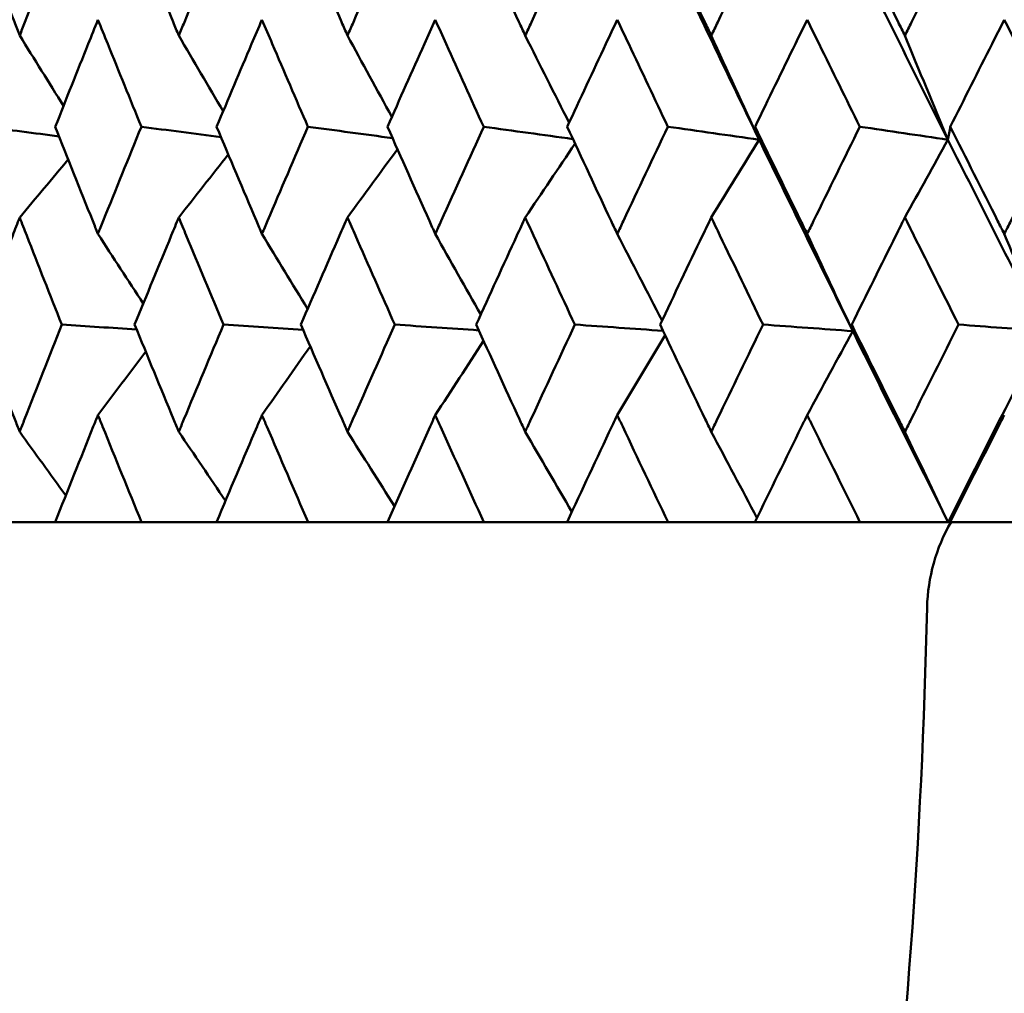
# Model space of a CAD drawing. Header units: millimetres. Extents: x 113 to 2969, y 62 to 2427.
# Tile 203 of 256: x 1577.11 to 1582.61, y 141.7 to 147.13. Entities that reach past the tile are written whole.
import ezdxf

# ---------------------------------------------------------------- set-up
doc = ezdxf.new("R2010")
doc.units = ezdxf.units.MM
doc.header["$LTSCALE"] = 12
doc.layers.add('Widoczne (ISO)', color=7, linetype='Continuous', lineweight=50)

msp = doc.modelspace()

# ---------------------------------------------------------------- linework, layer by layer
at = {"layer": 'Widoczne (ISO)'}
for p, q in [((1577.3132, 144.3297), (1576.9196, 144.3297)), ((1577.3132, 144.3297), (1577.7952, 144.3297)), ((1578.2143, 144.3297), (1577.7952, 144.3297)), ((1578.2143, 144.3297), (1578.7256, 144.3297)), ((1579.1687, 144.3297), (1578.7256, 144.3297)), ((1579.1687, 144.3297), (1579.7072, 144.3297)), ((1580.1724, 144.3297), (1579.7072, 144.3297)), ((1580.1724, 144.3297), (1580.7362, 144.3297)), ((1581.2216, 144.3297), (1580.7362, 144.3297)), ((1581.2216, 144.3297), (1581.8083, 144.3297)), ((1582.3001, 144.3297), (1581.8083, 144.3297)), ((1582.3122, 144.3297), (1582.3001, 144.3297)), ((1582.3122, 144.3297), (1582.9195, 144.3297))]:
    msp.add_line(p, q, dxfattribs=at)
msp.add_circle((1591.6943, 112.3297), 50, dxfattribs=at)
msp.add_arc((1583.183, 143.8297), 1, 150, 178.6854, dxfattribs=at)
for points, knots in [([(1576.8852, 147.6442), (1576.9514, 147.4702), (1577.0182, 147.2962), (1577.0953, 147.0969), (1577.1051, 147.0715), (1577.1149, 147.0462)], [0.01556037, 0.01556037, 0.01556037, 0.01556037, 0.07555527, 0.07555527, 0.08428623, 0.08428623, 0.08428623, 0.08428623]), ([(1577.1149, 147.0462), (1577.1247, 147.0715), (1577.1346, 147.0968), (1577.212, 147.2961), (1577.2802, 147.4702), (1577.3489, 147.6442)], [0.06686277, 0.06686277, 0.06686277, 0.06686277, 0.07557848, 0.07557848, 0.13558897, 0.13558897, 0.13558897, 0.13558897]), ([(1577.7584, 147.6442), (1577.8291, 147.4702), (1577.9003, 147.2962), (1577.9825, 147.0969), (1577.9929, 147.0715), (1578.0034, 147.0462)], [0.01556037, 0.01556037, 0.01556037, 0.01556037, 0.07555527, 0.07555527, 0.08428623, 0.08428623, 0.08428623, 0.08428623]), ([(1578.0034, 147.0462), (1578.0138, 147.0715), (1578.0243, 147.0968), (1578.1067, 147.2961), (1578.1792, 147.4702), (1578.2522, 147.6442)], [0.06686277, 0.06686277, 0.06686277, 0.06686277, 0.07557848, 0.07557848, 0.13558897, 0.13558897, 0.13558897, 0.13558897]), ([(1578.6867, 147.6442), (1578.7615, 147.4702), (1578.8369, 147.2962), (1578.9237, 147.0969), (1578.9348, 147.0715), (1578.9458, 147.0462)], [0.01556037, 0.01556037, 0.01556037, 0.01556037, 0.07555527, 0.07555527, 0.08428623, 0.08428623, 0.08428623, 0.08428623]), ([(1578.9458, 147.0462), (1578.9569, 147.0715), (1578.9679, 147.0968), (1579.0551, 147.2961), (1579.1316, 147.4702), (1579.2086, 147.6442)], [0.06686277, 0.06686277, 0.06686277, 0.06686277, 0.07557848, 0.07557848, 0.13558897, 0.13558897, 0.13558897, 0.13558897]), ([(1579.6663, 147.6442), (1579.745, 147.4702), (1579.8242, 147.2962), (1579.9154, 147.0969), (1579.927, 147.0715), (1579.9386, 147.0462)], [0.01556037, 0.01556037, 0.01556037, 0.01556037, 0.07555527, 0.07555527, 0.08428623, 0.08428623, 0.08428623, 0.08428623]), ([(1579.9386, 147.0462), (1579.9502, 147.0715), (1579.9618, 147.0968), (1580.0533, 147.2961), (1580.1336, 147.4702), (1580.2143, 147.6442)], [0.06686277, 0.06686277, 0.06686277, 0.06686277, 0.07557848, 0.07557848, 0.13558897, 0.13558897, 0.13558897, 0.13558897]), ([(1580.6933, 147.6442), (1580.7756, 147.4702), (1580.8583, 147.2962), (1580.9536, 147.0969), (1580.9657, 147.0715), (1580.9778, 147.0462)], [0.01556037, 0.01556037, 0.01556037, 0.01556037, 0.07555527, 0.07555527, 0.08428623, 0.08428623, 0.08428623, 0.08428623]), ([(1580.9778, 147.0462), (1580.9899, 147.0715), (1581.002, 147.0968), (1581.0974, 147.2961), (1581.1812, 147.4702), (1581.2653, 147.6442)], [0.06686277, 0.06686277, 0.06686277, 0.06686277, 0.07557848, 0.07557848, 0.13558897, 0.13558897, 0.13558897, 0.13558897]), ([(1581.7638, 147.6442), (1581.8493, 147.4702), (1581.9353, 147.2962), (1582.0341, 147.0969), (1582.0467, 147.0715), (1582.0592, 147.0462)], [0.01556037, 0.01556037, 0.01556037, 0.01556037, 0.07555527, 0.07555527, 0.08428623, 0.08428623, 0.08428623, 0.08428623]), ([(1582.0592, 147.0462), (1582.0718, 147.0715), (1582.0843, 147.0968), (1582.1834, 147.2961), (1582.2703, 147.4702), (1582.3574, 147.6442)], [0.06686277, 0.06686277, 0.06686277, 0.06686277, 0.07557848, 0.07557848, 0.13558897, 0.13558897, 0.13558897, 0.13558897]), ([(1577.5522, 147.135), (1577.534, 147.0899), (1577.5159, 147.0448), (1577.4361, 146.8456), (1577.3748, 146.6915), (1577.3139, 146.5374)], [0.04598621, 0.04598621, 0.04598621, 0.04598621, 0.06155279, 0.06155279, 0.11473062, 0.11473062, 0.11473062, 0.11473062]), ([(1577.7945, 146.5374), (1577.7315, 146.6915), (1577.6689, 146.8456), (1577.5885, 147.0447), (1577.5703, 147.0899), (1577.5522, 147.135)], [0.00838421, 0.00838421, 0.00838421, 0.00838421, 0.06155515, 0.06155515, 0.07712864, 0.07712864, 0.07712864, 0.07712864]), ([(1578.4681, 147.135), (1578.4488, 147.0899), (1578.4296, 147.0448), (1578.3449, 146.8456), (1578.2798, 146.6915), (1578.215, 146.5374)], [0.04598621, 0.04598621, 0.04598621, 0.04598621, 0.06155279, 0.06155279, 0.11473062, 0.11473062, 0.11473062, 0.11473062]), ([(1578.7249, 146.5374), (1578.6582, 146.6915), (1578.5919, 146.8456), (1578.5066, 147.0447), (1578.4873, 147.0899), (1578.4681, 147.135)], [0.00838421, 0.00838421, 0.00838421, 0.00838421, 0.06155515, 0.06155515, 0.07712864, 0.07712864, 0.07712864, 0.07712864]), ([(1579.4362, 147.135), (1579.4159, 147.0899), (1579.3957, 147.0448), (1579.3064, 146.8456), (1579.2377, 146.6915), (1579.1694, 146.5374)], [0.04598621, 0.04598621, 0.04598621, 0.04598621, 0.06155279, 0.06155279, 0.11473062, 0.11473062, 0.11473062, 0.11473062]), ([(1579.7065, 146.5374), (1579.6363, 146.6915), (1579.5665, 146.8456), (1579.4768, 147.0447), (1579.4564, 147.0899), (1579.4362, 147.135)], [0.00838421, 0.00838421, 0.00838421, 0.00838421, 0.06155515, 0.06155515, 0.07712864, 0.07712864, 0.07712864, 0.07712864]), ([(1580.4526, 147.135), (1580.4314, 147.0899), (1580.4102, 147.0448), (1580.3168, 146.8456), (1580.2448, 146.6915), (1580.1732, 146.5374)], [0.04598621, 0.04598621, 0.04598621, 0.04598621, 0.06155279, 0.06155279, 0.11473062, 0.11473062, 0.11473062, 0.11473062]), ([(1580.7354, 146.5374), (1580.6621, 146.6915), (1580.5891, 146.8456), (1580.4951, 147.0447), (1580.4739, 147.0899), (1580.4526, 147.135)], [0.00838421, 0.00838421, 0.00838421, 0.00838421, 0.06155515, 0.06155515, 0.07712864, 0.07712864, 0.07712864, 0.07712864]), ([(1581.5135, 147.135), (1581.4914, 147.0899), (1581.4693, 147.0448), (1581.3721, 146.8456), (1581.2971, 146.6915), (1581.2224, 146.5374)], [0.04598621, 0.04598621, 0.04598621, 0.04598621, 0.06155279, 0.06155279, 0.11473062, 0.11473062, 0.11473062, 0.11473062]), ([(1581.8075, 146.5374), (1581.7313, 146.6915), (1581.6554, 146.8456), (1581.5577, 147.0447), (1581.5356, 147.0899), (1581.5135, 147.135)], [0.00838421, 0.00838421, 0.00838421, 0.00838421, 0.06155515, 0.06155515, 0.07712864, 0.07712864, 0.07712864, 0.07712864]), ([(1582.6145, 147.135), (1582.5916, 147.0899), (1582.5688, 147.0448), (1582.4681, 146.8456), (1582.3904, 146.6915), (1582.313, 146.5374)], [0.04598621, 0.04598621, 0.04598621, 0.04598621, 0.06155279, 0.06155279, 0.11473062, 0.11473062, 0.11473062, 0.11473062]), ([(1582.9186, 146.5374), (1582.8399, 146.6915), (1582.7614, 146.8456), (1582.6603, 147.0447), (1582.6374, 147.0899), (1582.6145, 147.135)], [0.00838421, 0.00838421, 0.00838421, 0.00838421, 0.06155515, 0.06155515, 0.07712864, 0.07712864, 0.07712864, 0.07712864]), ([(1577.3139, 146.5374), (1577.3829, 146.3623), (1577.4525, 146.1872), (1577.5325, 145.9876), (1577.5423, 145.9631), (1577.5522, 145.9386)], [0.01044349, 0.01044349, 0.01044349, 0.01044349, 0.07085106, 0.07085106, 0.07930241, 0.07930241, 0.07930241, 0.07930241]), ([(1577.5522, 145.9386), (1577.562, 145.963), (1577.5718, 145.9875), (1577.6521, 146.1871), (1577.7231, 146.3623), (1577.7945, 146.5374)], [0.06241522, 0.06241522, 0.06241522, 0.06241522, 0.0708546, 0.0708546, 0.13127416, 0.13127416, 0.13127416, 0.13127416]), ([(1578.215, 146.5374), (1578.2884, 146.3623), (1578.3624, 146.1872), (1578.4472, 145.9876), (1578.4576, 145.9631), (1578.4681, 145.9386)], [0.01044349, 0.01044349, 0.01044349, 0.01044349, 0.07085106, 0.07085106, 0.07930241, 0.07930241, 0.07930241, 0.07930241]), ([(1578.4681, 145.9386), (1578.4785, 145.963), (1578.4889, 145.9875), (1578.5741, 146.1871), (1578.6493, 146.3623), (1578.7249, 146.5374)], [0.06241522, 0.06241522, 0.06241522, 0.06241522, 0.0708546, 0.0708546, 0.13127416, 0.13127416, 0.13127416, 0.13127416]), ([(1579.1694, 146.5374), (1579.2468, 146.3623), (1579.3248, 146.1872), (1579.4142, 145.9876), (1579.4252, 145.9631), (1579.4362, 145.9386)], [0.01044349, 0.01044349, 0.01044349, 0.01044349, 0.07085106, 0.07085106, 0.07930241, 0.07930241, 0.07930241, 0.07930241]), ([(1579.4362, 145.9386), (1579.4471, 145.963), (1579.4581, 145.9875), (1579.5478, 146.1871), (1579.627, 146.3623), (1579.7065, 146.5374)], [0.06241522, 0.06241522, 0.06241522, 0.06241522, 0.0708546, 0.0708546, 0.13127416, 0.13127416, 0.13127416, 0.13127416]), ([(1580.1732, 146.5374), (1580.2544, 146.3623), (1580.336, 146.1872), (1580.4296, 145.9876), (1580.4411, 145.9631), (1580.4526, 145.9386)], [0.01044349, 0.01044349, 0.01044349, 0.01044349, 0.07085106, 0.07085106, 0.07930241, 0.07930241, 0.07930241, 0.07930241]), ([(1580.4526, 145.9386), (1580.4641, 145.963), (1580.4756, 145.9875), (1580.5695, 146.1871), (1580.6522, 146.3623), (1580.7354, 146.5374)], [0.06241522, 0.06241522, 0.06241522, 0.06241522, 0.0708546, 0.0708546, 0.13127416, 0.13127416, 0.13127416, 0.13127416]), ([(1581.2224, 146.5374), (1581.307, 146.3623), (1581.3921, 146.1872), (1581.4895, 145.9876), (1581.5015, 145.9631), (1581.5135, 145.9386)], [0.01044349, 0.01044349, 0.01044349, 0.01044349, 0.07085106, 0.07085106, 0.07930241, 0.07930241, 0.07930241, 0.07930241]), ([(1581.5135, 145.9386), (1581.5254, 145.963), (1581.5374, 145.9875), (1581.6351, 146.1871), (1581.7211, 146.3623), (1581.8075, 146.5374)], [0.06241522, 0.06241522, 0.06241522, 0.06241522, 0.0708546, 0.0708546, 0.13127416, 0.13127416, 0.13127416, 0.13127416]), ([(1582.313, 146.5374), (1582.4007, 146.3623), (1582.4888, 146.1872), (1582.5897, 145.9876), (1582.6021, 145.9631), (1582.6145, 145.9386)], [0.01044349, 0.01044349, 0.01044349, 0.01044349, 0.07085106, 0.07085106, 0.07930241, 0.07930241, 0.07930241, 0.07930241]), ([(1582.6145, 145.9386), (1582.6269, 145.963), (1582.6393, 145.9875), (1582.7404, 146.1871), (1582.8294, 146.3623), (1582.9186, 146.5374)], [0.06241522, 0.06241522, 0.06241522, 0.06241522, 0.0708546, 0.0708546, 0.13127416, 0.13127416, 0.13127416, 0.13127416]), ([(1577.1149, 146.0305), (1577.1019, 145.9971), (1577.0889, 145.9636), (1577.0114, 145.7642), (1576.9474, 145.5982), (1576.8839, 145.4323)], [0.04993807, 0.04993807, 0.04993807, 0.04993807, 0.0614821, 0.0614821, 0.11877783, 0.11877783, 0.11877783, 0.11877783]), ([(1577.3502, 145.4323), (1577.2843, 145.5982), (1577.219, 145.7642), (1577.141, 145.9636), (1577.128, 145.9971), (1577.1149, 146.0305)], [0.00418374, 0.00418374, 0.00418374, 0.00418374, 0.06147247, 0.06147247, 0.07302352, 0.07302352, 0.07302352, 0.07302352]), ([(1578.0034, 146.0305), (1577.9895, 145.9971), (1577.9756, 145.9636), (1577.8931, 145.7642), (1577.8249, 145.5982), (1577.7571, 145.4323)], [0.04993807, 0.04993807, 0.04993807, 0.04993807, 0.0614821, 0.0614821, 0.11877783, 0.11877783, 0.11877783, 0.11877783]), ([(1578.2536, 145.4323), (1578.1836, 145.5982), (1578.1141, 145.7642), (1578.0312, 145.9636), (1578.0173, 145.9971), (1578.0034, 146.0305)], [0.00418374, 0.00418374, 0.00418374, 0.00418374, 0.06147247, 0.06147247, 0.07302352, 0.07302352, 0.07302352, 0.07302352]), ([(1578.9458, 146.0305), (1578.9312, 145.9971), (1578.9165, 145.9636), (1578.8293, 145.7642), (1578.7571, 145.5982), (1578.6853, 145.4323)], [0.04993807, 0.04993807, 0.04993807, 0.04993807, 0.0614821, 0.0614821, 0.11877783, 0.11877783, 0.11877783, 0.11877783]), ([(1579.2101, 145.4323), (1579.1363, 145.5982), (1579.0629, 145.7642), (1578.9752, 145.9636), (1578.9605, 145.9971), (1578.9458, 146.0305)], [0.00418374, 0.00418374, 0.00418374, 0.00418374, 0.06147247, 0.06147247, 0.07302352, 0.07302352, 0.07302352, 0.07302352]), ([(1579.9386, 146.0305), (1579.9232, 145.9971), (1579.9078, 145.9636), (1579.8162, 145.7642), (1579.7403, 145.5982), (1579.6648, 145.4323)], [0.04993807, 0.04993807, 0.04993807, 0.04993807, 0.0614821, 0.0614821, 0.11877783, 0.11877783, 0.11877783, 0.11877783]), ([(1580.2158, 145.4323), (1580.1384, 145.5982), (1580.0615, 145.7642), (1579.9694, 145.9636), (1579.954, 145.9971), (1579.9386, 146.0305)], [0.00418374, 0.00418374, 0.00418374, 0.00418374, 0.06147247, 0.06147247, 0.07302352, 0.07302352, 0.07302352, 0.07302352]), ([(1580.9778, 146.0305), (1580.9617, 145.9971), (1580.9456, 145.9636), (1580.85, 145.7642), (1580.7707, 145.5982), (1580.6918, 145.4323)], [0.04993807, 0.04993807, 0.04993807, 0.04993807, 0.0614821, 0.0614821, 0.11877783, 0.11877783, 0.11877783, 0.11877783]), ([(1581.2669, 145.4323), (1581.1862, 145.5982), (1581.106, 145.7642), (1581.0099, 145.9636), (1580.9939, 145.9971), (1580.9778, 146.0305)], [0.00418374, 0.00418374, 0.00418374, 0.00418374, 0.06147247, 0.06147247, 0.07302352, 0.07302352, 0.07302352, 0.07302352]), ([(1582.0592, 146.0305), (1582.0426, 145.9971), (1582.0259, 145.9636), (1581.9266, 145.7642), (1581.8442, 145.5982), (1581.7622, 145.4323)], [0.04993807, 0.04993807, 0.04993807, 0.04993807, 0.0614821, 0.0614821, 0.11877783, 0.11877783, 0.11877783, 0.11877783]), ([(1582.3591, 145.4323), (1582.2755, 145.5982), (1582.1923, 145.7642), (1582.0926, 145.9636), (1582.0759, 145.9971), (1582.0592, 146.0305)], [0.00418374, 0.00418374, 0.00418374, 0.00418374, 0.06147247, 0.06147247, 0.07302352, 0.07302352, 0.07302352, 0.07302352]), ([(1576.8839, 145.4323), (1576.9513, 145.256), (1577.0192, 145.0798), (1577.0968, 144.8804), (1577.1059, 144.8571), (1577.1149, 144.8339)], [0.00523804, 0.00523804, 0.00523804, 0.00523804, 0.06606705, 0.06606705, 0.07409033, 0.07409033, 0.07409033, 0.07409033]), ([(1577.1149, 144.8339), (1577.124, 144.8571), (1577.133, 144.8803), (1577.211, 145.0797), (1577.2803, 145.256), (1577.3502, 145.4323)], [0.05804162, 0.05804162, 0.05804162, 0.05804162, 0.06605559, 0.06605559, 0.12689392, 0.12689392, 0.12689392, 0.12689392]), ([(1577.7571, 145.4323), (1577.829, 145.256), (1577.9014, 145.0798), (1577.9841, 144.8804), (1577.9937, 144.8571), (1578.0034, 144.8339)], [0.00523804, 0.00523804, 0.00523804, 0.00523804, 0.06606705, 0.06606705, 0.07409033, 0.07409033, 0.07409033, 0.07409033]), ([(1578.0034, 144.8339), (1578.013, 144.8571), (1578.0227, 144.8803), (1578.1056, 145.0797), (1578.1794, 145.256), (1578.2536, 145.4323)], [0.05804162, 0.05804162, 0.05804162, 0.05804162, 0.06605559, 0.06605559, 0.12689392, 0.12689392, 0.12689392, 0.12689392]), ([(1578.6853, 145.4323), (1578.7614, 145.256), (1578.8381, 145.0798), (1578.9254, 144.8804), (1578.9356, 144.8571), (1578.9458, 144.8339)], [0.00523804, 0.00523804, 0.00523804, 0.00523804, 0.06606705, 0.06606705, 0.07409033, 0.07409033, 0.07409033, 0.07409033]), ([(1578.9458, 144.8339), (1578.956, 144.8571), (1578.9662, 144.8803), (1579.0539, 145.0797), (1579.1318, 145.256), (1579.2101, 145.4323)], [0.05804162, 0.05804162, 0.05804162, 0.05804162, 0.06605559, 0.06605559, 0.12689392, 0.12689392, 0.12689392, 0.12689392]), ([(1579.6648, 145.4323), (1579.7449, 145.256), (1579.8254, 145.0798), (1579.9172, 144.8804), (1579.9279, 144.8571), (1579.9386, 144.8339)], [0.00523804, 0.00523804, 0.00523804, 0.00523804, 0.06606705, 0.06606705, 0.07409033, 0.07409033, 0.07409033, 0.07409033]), ([(1579.9386, 144.8339), (1579.9493, 144.8571), (1579.96, 144.8803), (1580.052, 145.0797), (1580.1337, 145.256), (1580.2158, 145.4323)], [0.05804162, 0.05804162, 0.05804162, 0.05804162, 0.06605559, 0.06605559, 0.12689392, 0.12689392, 0.12689392, 0.12689392]), ([(1580.6918, 145.4323), (1580.7755, 145.256), (1580.8596, 145.0798), (1580.9554, 144.8804), (1580.9666, 144.8571), (1580.9778, 144.8339)], [0.00523804, 0.00523804, 0.00523804, 0.00523804, 0.06606705, 0.06606705, 0.07409033, 0.07409033, 0.07409033, 0.07409033]), ([(1580.9778, 144.8339), (1580.9889, 144.8571), (1581.0001, 144.8803), (1581.0961, 145.0797), (1581.1813, 145.256), (1581.2669, 145.4323)], [0.05804162, 0.05804162, 0.05804162, 0.05804162, 0.06605559, 0.06605559, 0.12689392, 0.12689392, 0.12689392, 0.12689392]), ([(1581.7622, 145.4323), (1581.8492, 145.256), (1581.9366, 145.0798), (1582.036, 144.8804), (1582.0476, 144.8571), (1582.0592, 144.8339)], [0.00523804, 0.00523804, 0.00523804, 0.00523804, 0.06606705, 0.06606705, 0.07409033, 0.07409033, 0.07409033, 0.07409033]), ([(1582.0592, 144.8339), (1582.0708, 144.8571), (1582.0824, 144.8803), (1582.1821, 145.0797), (1582.2704, 145.256), (1582.3591, 145.4323)], [0.05804162, 0.05804162, 0.05804162, 0.05804162, 0.06605559, 0.06605559, 0.12689392, 0.12689392, 0.12689392, 0.12689392]), ([(1577.5522, 144.9273), (1577.5435, 144.9057), (1577.5348, 144.8842), (1577.4547, 144.685), (1577.3837, 144.5073), (1577.3132, 144.3297)], [0.05393723, 0.05393723, 0.05393723, 0.05393723, 0.06137399, 0.06137399, 0.12273355, 0.12273355, 0.12273355, 0.12273355]), ([(1577.7952, 144.3297), (1577.7223, 144.5073), (1577.65, 144.6849), (1577.5696, 144.8842), (1577.5609, 144.9057), (1577.5522, 144.9273)], [0, 0, 0, 0, 0.06135239, 0.06135239, 0.06879633, 0.06879633, 0.06879633, 0.06879633]), ([(1578.4681, 144.9273), (1578.4589, 144.9057), (1578.4497, 144.8842), (1578.3646, 144.685), (1578.2892, 144.5073), (1578.2143, 144.3297)], [0.05393723, 0.05393723, 0.05393723, 0.05393723, 0.06137399, 0.06137399, 0.12273355, 0.12273355, 0.12273355, 0.12273355]), ([(1578.7256, 144.3297), (1578.6485, 144.5073), (1578.5718, 144.6849), (1578.4865, 144.8842), (1578.4773, 144.9057), (1578.4681, 144.9273)], [0, 0, 0, 0, 0.06135239, 0.06135239, 0.06879633, 0.06879633, 0.06879633, 0.06879633]), ([(1579.4362, 144.9273), (1579.4265, 144.9057), (1579.4168, 144.8842), (1579.3272, 144.685), (1579.2477, 144.5073), (1579.1687, 144.3297)], [0.05393723, 0.05393723, 0.05393723, 0.05393723, 0.06137399, 0.06137399, 0.12273355, 0.12273355, 0.12273355, 0.12273355]), ([(1579.7072, 144.3297), (1579.6261, 144.5073), (1579.5455, 144.6849), (1579.4556, 144.8842), (1579.4459, 144.9057), (1579.4362, 144.9273)], [0, 0, 0, 0, 0.06135239, 0.06135239, 0.06879633, 0.06879633, 0.06879633, 0.06879633]), ([(1580.4526, 144.9273), (1580.4425, 144.9057), (1580.4323, 144.8842), (1580.3385, 144.685), (1580.2553, 144.5073), (1580.1724, 144.3297)], [0.05393723, 0.05393723, 0.05393723, 0.05393723, 0.06137399, 0.06137399, 0.12273355, 0.12273355, 0.12273355, 0.12273355]), ([(1580.7362, 144.3297), (1580.6514, 144.5073), (1580.567, 144.6849), (1580.473, 144.8842), (1580.4628, 144.9057), (1580.4526, 144.9273)], [0, 0, 0, 0, 0.06135239, 0.06135239, 0.06879633, 0.06879633, 0.06879633, 0.06879633]), ([(1581.5135, 144.9273), (1581.5029, 144.9057), (1581.4924, 144.8842), (1581.3947, 144.685), (1581.308, 144.5073), (1581.2216, 144.3297)], [0.05393723, 0.05393723, 0.05393723, 0.05393723, 0.06137399, 0.06137399, 0.12273355, 0.12273355, 0.12273355, 0.12273355]), ([(1581.8083, 144.3297), (1581.7202, 144.5073), (1581.6325, 144.6849), (1581.5346, 144.8842), (1581.5241, 144.9057), (1581.5135, 144.9273)], [0, 0, 0, 0, 0.06135239, 0.06135239, 0.06879633, 0.06879633, 0.06879633, 0.06879633]), ([(1582.6145, 144.9273), (1582.6036, 144.9057), (1582.5926, 144.8842), (1582.4915, 144.685), (1582.4017, 144.5073), (1582.3122, 144.3297)], [0.05393723, 0.05393723, 0.05393723, 0.05393723, 0.06137399, 0.06137399, 0.12273355, 0.12273355, 0.12273355, 0.12273355]), ([(1577.167, 130.0113), (1577.8059, 130.5515), (1578.3839, 131.1682), (1579.4181, 132.5546), (1579.8743, 133.3243), (1580.6649, 135.0168), (1580.9993, 135.9395), (1581.5463, 137.9381), (1581.759, 139.0139), (1582.0625, 141.3185), (1582.1533, 142.5473), (1582.1833, 143.8526)], [1, 1, 1, 1, 1.1906229, 1.1906229, 1.3812459, 1.3812459, 1.5718688, 1.5718688, 1.7624917, 1.7624917, 1.9531146, 1.9531146, 1.9531146, 1.9531146])]:
    msp.add_open_spline(points, degree=3, knots=knots, dxfattribs=at)
for points in [[(1581.2452, 146.4646), (1581.0725, 146.8213), (1580.9016, 147.178), (1580.7325, 147.5347)], [(1582.2996, 146.4646), (1582.1204, 146.8213), (1581.9428, 147.178), (1581.7669, 147.5347)], [(1577.1149, 147.0462), (1577.1964, 146.9152), (1577.2781, 146.7843), (1577.3599, 146.6537)], [(1578.0034, 147.0462), (1578.0858, 146.9051), (1578.1684, 146.7641), (1578.2512, 146.6235)], [(1578.9458, 147.0462), (1579.0282, 146.8946), (1579.1109, 146.7433), (1579.1937, 146.5923)], [(1579.9386, 147.0462), (1580.02, 146.8838), (1580.1017, 146.7217), (1580.1836, 146.5599)], [(1580.9778, 147.0462), (1581.0666, 146.8519), (1581.1557, 146.658), (1581.2452, 146.4646)], [(1582.0592, 147.0462), (1582.1391, 146.8519), (1582.2192, 146.658), (1582.2996, 146.4646)], [(1577.3353, 146.4832), (1577.1965, 146.5013), (1577.0578, 146.5194), (1576.919, 146.5374)], [(1578.2398, 146.4785), (1578.0914, 146.4981), (1577.9429, 146.5178), (1577.7945, 146.5374)], [(1579.1977, 146.4735), (1579.0401, 146.4948), (1578.8825, 146.5161), (1578.7249, 146.5374)], [(1580.2053, 146.4683), (1580.039, 146.4913), (1579.8727, 146.5144), (1579.7065, 146.5374)], [(1581.2452, 146.4646), (1581.0752, 146.4889), (1580.9053, 146.5131), (1580.7354, 146.5374)], [(1581.2452, 146.4646), (1581.2376, 146.4889), (1581.23, 146.5131), (1581.2224, 146.5374)], [(1582.2996, 146.4646), (1582.1356, 146.4889), (1581.9715, 146.5131), (1581.8075, 146.5374)], [(1582.2996, 146.4646), (1582.3041, 146.4889), (1582.3085, 146.5131), (1582.313, 146.5374)], [(1580.9778, 146.0305), (1581.0668, 146.1754), (1581.1559, 146.3201), (1581.2452, 146.4646)], [(1581.7679, 145.3959), (1581.5919, 145.752), (1581.4177, 146.1083), (1581.2452, 146.4646)], [(1582.0592, 146.0305), (1582.1393, 146.1754), (1582.2194, 146.3201), (1582.2996, 146.4646)], [(1582.8414, 145.3959), (1582.6592, 145.752), (1582.4786, 146.1083), (1582.2996, 146.4646)], [(1578.9458, 146.0305), (1579.0388, 146.1578), (1579.1319, 146.2848), (1579.2251, 146.4117)], [(1579.9386, 146.0305), (1580.0313, 146.1681), (1580.1242, 146.3055), (1580.2171, 146.4427)], [(1577.1149, 146.0305), (1577.2053, 146.1386), (1577.2957, 146.2466), (1577.3862, 146.3544)], [(1578.0034, 146.0305), (1578.0955, 146.148), (1578.1878, 146.2653), (1578.2802, 146.3824)], [(1577.5522, 145.9386), (1577.6363, 145.8087), (1577.7206, 145.679), (1577.8051, 145.5496)], [(1578.4681, 145.9386), (1578.5529, 145.7986), (1578.6378, 145.6589), (1578.723, 145.5195)], [(1579.4362, 145.9386), (1579.5206, 145.7881), (1579.6053, 145.638), (1579.6902, 145.4881)], [(1580.4526, 145.9386), (1580.5358, 145.7771), (1580.6191, 145.616), (1580.7027, 145.4552)], [(1581.5135, 145.9386), (1581.598, 145.7572), (1581.6828, 145.5764), (1581.7679, 145.3959)], [(1582.6145, 145.9386), (1582.6899, 145.7572), (1582.7655, 145.5764), (1582.8414, 145.3959)], [(1577.7682, 145.4049), (1577.6289, 145.414), (1577.4895, 145.4232), (1577.3502, 145.4323)], [(1578.6981, 145.4026), (1578.5499, 145.4125), (1578.4018, 145.4224), (1578.2536, 145.4323)], [(1579.6793, 145.4002), (1579.5229, 145.4109), (1579.3665, 145.4216), (1579.2101, 145.4323)], [(1580.7082, 145.3977), (1580.5441, 145.4092), (1580.38, 145.4208), (1580.2158, 145.4323)], [(1581.7679, 145.3959), (1581.6009, 145.408), (1581.4339, 145.4202), (1581.2669, 145.4323)], [(1581.7679, 145.3959), (1581.766, 145.408), (1581.7641, 145.4202), (1581.7622, 145.4323)], [(1582.8414, 145.3959), (1582.6806, 145.408), (1582.5199, 145.4202), (1582.3591, 145.4323)], [(1580.4526, 144.9273), (1580.5416, 145.0762), (1580.6307, 145.2248), (1580.7199, 145.3732)], [(1581.5135, 144.9273), (1581.5982, 145.0838), (1581.683, 145.24), (1581.7679, 145.3959)], [(1582.3001, 144.3297), (1582.121, 144.6849), (1581.9436, 145.0403), (1581.7679, 145.3959)], [(1582.3001, 144.3297), (1582.4792, 144.6849), (1582.6596, 145.0403), (1582.8414, 145.3959)], [(1578.4681, 144.9273), (1578.558, 145.0551), (1578.6479, 145.1828), (1578.738, 145.3103)], [(1579.4362, 144.9273), (1579.5261, 145.0653), (1579.6162, 145.2032), (1579.7064, 145.3408)], [(1577.5522, 144.9273), (1577.641, 145.0454), (1577.7299, 145.1634), (1577.8188, 145.2812)], [(1577.1149, 144.8339), (1577.2005, 144.715), (1577.2862, 144.5962), (1577.3721, 144.4777)], [(1578.0034, 144.8339), (1578.0903, 144.7052), (1578.1773, 144.5768), (1578.2646, 144.4486)], [(1578.9458, 144.8339), (1579.0331, 144.6951), (1579.1206, 144.5567), (1579.2082, 144.4185)], [(1579.9386, 144.8339), (1580.0252, 144.6845), (1580.112, 144.5355), (1580.1991, 144.3868)], [(1580.9778, 144.8339), (1581.0627, 144.6733), (1581.1478, 144.5131), (1581.2331, 144.3533)], [(1582.0592, 144.8339), (1582.1393, 144.6654), (1582.2196, 144.4973), (1582.3001, 144.3297)]]:
    msp.add_open_spline(points, degree=3, dxfattribs=at)

doc.saveas('drawing.dxf')
